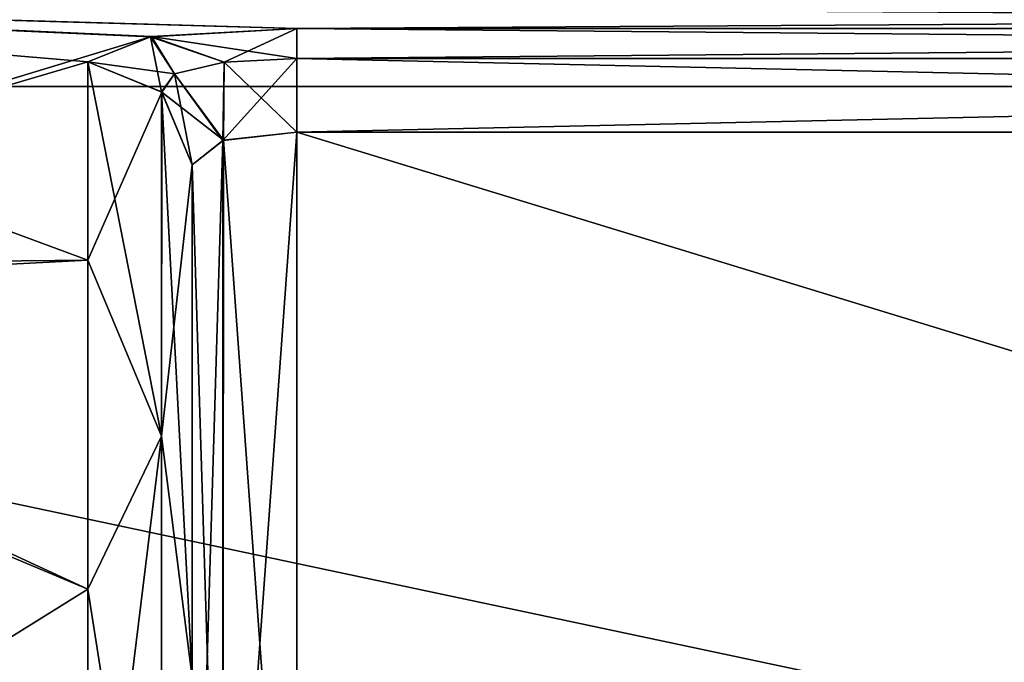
# Model space of a CAD drawing. Header units: millimetres. Extents: x -36 to 82, y -89 to 17.
# Tile 35 of 79: x -30.92 to -29.04, y 5.49 to 6.72. Entities that reach past the tile are written whole.
import ezdxf

# ---------------------------------------------------------------- set-up
doc = ezdxf.new("R2010")
doc.units = ezdxf.units.MM
doc.header["$LTSCALE"] = 65.185185
for name, color, linetype in [('141', 7, 'CONTINUOUS'), ('162', 7, 'CONTINUOUS'), ('193', 7, 'CONTINUOUS'), ('205', 7, 'CONTINUOUS'), ('234', 7, 'CONTINUOUS'), ('242', 7, 'CONTINUOUS'), ('243', 7, 'CONTINUOUS'), ('244', 7, 'CONTINUOUS'), ('245', 7, 'CONTINUOUS'), ('255', 7, 'CONTINUOUS'), ('290', 7, 'CONTINUOUS'), ('291', 7, 'CONTINUOUS'), ('292', 7, 'CONTINUOUS'), ('293', 7, 'CONTINUOUS'), ('309', 7, 'CONTINUOUS'), ('310', 7, 'CONTINUOUS'), ('350', 7, 'CONTINUOUS'), ('362', 7, 'CONTINUOUS'), ('391', 7, 'CONTINUOUS'), ('399', 7, 'CONTINUOUS'), ('400', 7, 'CONTINUOUS'), ('401', 7, 'CONTINUOUS'), ('402', 7, 'CONTINUOUS'), ('412', 7, 'CONTINUOUS'), ('447', 7, 'CONTINUOUS'), ('448', 7, 'CONTINUOUS'), ('449', 7, 'CONTINUOUS'), ('450', 7, 'CONTINUOUS'), ('466', 7, 'CONTINUOUS'), ('467', 7, 'CONTINUOUS')]:
    doc.layers.add(name, color=color, linetype=linetype)

msp = doc.modelspace()

# ---------------------------------------------------------------- linework, layer by layer
at = {"layer": '141', "color": 7, "linetype": 'CONTINUOUS', "true_color": 0xe6e6e6}
for points in [[(-20.1556, 8.8769, 81.6248), (-34.6937, 8.8768, 81.6249), (-20.1556, 6.5888, 84.3518), (-20.1556, 8.8769, 81.6248)], [(-34.6937, 8.8768, 81.6249), (-34.6937, 6.5885, 84.352), (-20.1556, 6.5888, 84.3518), (-34.6937, 8.8768, 81.6249)], [(-34.6937, 6.5885, 68.648), (-34.6937, 8.8768, 71.3751), (-20.1556, 6.5885, 68.648), (-34.6937, 6.5885, 68.648)], [(-20.1556, 6.5885, 68.648), (-34.6937, 8.8768, 71.3751), (-20.1556, 8.8767, 71.3749), (-20.1556, 6.5885, 68.648)], [(-20.1556, 6.5888, 84.3518), (-34.6937, 6.5885, 84.352), (-20.1556, 3.506, 86.1318), (-20.1556, 6.5888, 84.3518)], [(-34.6937, 6.5885, 84.352), (-34.6937, 3.5058, 86.1318), (-20.1556, 3.506, 86.1318), (-34.6937, 6.5885, 84.352)], [(-34.6937, 3.5058, 66.8682), (-34.6937, 6.5885, 68.648), (-20.1556, 3.5057, 66.8681), (-34.6937, 3.5058, 66.8682)], [(-20.1556, 3.5057, 66.8681), (-34.6937, 6.5885, 68.648), (-20.1556, 6.5885, 68.648), (-20.1556, 3.5057, 66.8681)]]:
    msp.add_3dface(points, dxfattribs=at)
at = {"layer": '162', "color": 7, "linetype": 'CONTINUOUS', "true_color": 0xe6e6e6}
for points in [[(-20.1556, 8.8769, -71.3752), (-34.6937, 8.8768, -71.3751), (-20.1556, 6.5888, -68.6482), (-20.1556, 8.8769, -71.3752)], [(-34.6937, 8.8768, -71.3751), (-34.6937, 6.5885, -68.648), (-20.1556, 6.5888, -68.6482), (-34.6937, 8.8768, -71.3751)], [(-34.6937, 6.5885, -84.352), (-34.6937, 8.8768, -81.6249), (-20.1556, 6.5885, -84.352), (-34.6937, 6.5885, -84.352)], [(-20.1556, 6.5885, -84.352), (-34.6937, 8.8768, -81.6249), (-20.1556, 8.8767, -81.6251), (-20.1556, 6.5885, -84.352)], [(-20.1556, 6.5888, -68.6482), (-34.6937, 6.5885, -68.648), (-20.1556, 3.506, -66.8682), (-20.1556, 6.5888, -68.6482)], [(-34.6937, 6.5885, -68.648), (-34.6937, 3.5058, -66.8682), (-20.1556, 3.506, -66.8682), (-34.6937, 6.5885, -68.648)], [(-34.6937, 3.5058, -86.1318), (-34.6937, 6.5885, -84.352), (-20.1556, 3.5057, -86.1319), (-34.6937, 3.5058, -86.1318)], [(-20.1556, 3.5057, -86.1319), (-34.6937, 6.5885, -84.352), (-20.1556, 6.5885, -84.352), (-20.1556, 3.5057, -86.1319)]]:
    msp.add_3dface(points, dxfattribs=at)
at = {"layer": '193', "color": 7, "linetype": 'CONTINUOUS', "true_color": 0x191919}
for points in [[(-22.2616, 6.75, -76.5), (-32.1259, 6.75, -76.5), (-30.3937, 6.6995, -75.6756), (-22.2616, 6.75, -76.5)], [(-32.1259, 6.75, -76.5), (-32.1259, 6.2429, -73.9332), (-30.6715, 6.6839, -75.5579), (-32.1259, 6.75, -76.5)], [(-30.3937, 6.6995, -75.6756), (-32.1259, 6.75, -76.5), (-30.6715, 6.6839, -75.5579), (-30.3937, 6.6995, -75.6756)], [(-23.9937, 6.6995, -75.6756), (-22.2616, 6.75, -76.5), (-30.3937, 6.6995, -75.6756), (-23.9937, 6.6995, -75.6756)], [(-30.6715, 6.6839, -75.5579), (-32.1259, 6.2429, -73.9332), (-30.7937, 6.6358, -75.2634), (-30.6715, 6.6839, -75.5579)], [(-30.7937, 6.6358, -75.2634), (-32.1259, 6.2429, -73.9332), (-30.7937, 6.2568, -73.9673), (-30.7937, 6.6358, -75.2634)], [(-30.7937, 6.2568, -73.9673), (-32.1259, 6.2429, -73.9332), (-30.7937, 5.6275, -72.7726), (-30.7937, 6.2568, -73.9673)], [(-32.1259, 6.2429, -73.9332), (-32.1259, 4.7979, -71.7521), (-30.7937, 5.6275, -72.7726), (-32.1259, 6.2429, -73.9332)], [(-30.7937, 5.6275, -72.7726), (-32.1259, 4.7979, -71.7521), (-30.7937, 4.773, -71.727), (-30.7937, 5.6275, -72.7726)]]:
    msp.add_3dface(points, dxfattribs=at)
at = {"layer": '205', "color": 7, "linetype": 'CONTINUOUS', "true_color": 0x191919}
for points in [[(-32.1259, 6.1877, -79.1971), (-32.1259, 6.7485, -76.6416), (-30.7937, 6.2568, -79.0327), (-32.1259, 6.1877, -79.1971)], [(-32.1259, 6.7485, -76.6416), (-22.2616, 6.7484, -76.6478), (-23.9937, 6.6995, -77.3244), (-32.1259, 6.7485, -76.6416)], [(-30.7937, 6.6358, -77.7366), (-32.1259, 6.7485, -76.6416), (-30.6739, 6.6837, -77.444), (-30.7937, 6.6358, -77.7366)], [(-32.1259, 6.7485, -76.6416), (-30.7937, 6.6358, -77.7366), (-30.7937, 6.2568, -79.0327), (-32.1259, 6.7485, -76.6416)], [(-30.6739, 6.6837, -77.444), (-32.1259, 6.7485, -76.6416), (-30.3937, 6.6995, -77.3244), (-30.6739, 6.6837, -77.444)], [(-30.3937, 6.6995, -77.3244), (-32.1259, 6.7485, -76.6416), (-23.9937, 6.6995, -77.3244), (-30.3937, 6.6995, -77.3244)], [(-30.7937, 5.6275, -80.2274), (-32.1259, 6.1877, -79.1971), (-30.7937, 6.2568, -79.0327), (-30.7937, 5.6275, -80.2274)], [(-32.1259, 4.6973, -81.3475), (-32.1259, 6.1877, -79.1971), (-30.7937, 4.773, -81.273), (-32.1259, 4.6973, -81.3475)], [(-30.7937, 4.773, -81.273), (-32.1259, 6.1877, -79.1971), (-30.7937, 5.6275, -80.2274), (-30.7937, 4.773, -81.273)]]:
    msp.add_3dface(points, dxfattribs=at)
at = {"layer": '234', "color": 7, "linetype": 'CONTINUOUS', "true_color": 0x191919}
for points in [[(-30.7937, 6.2568, -79.0327), (-30.7937, 6.6358, -77.7366), (-30.6523, 5.9203, -79.6185), (-30.7937, 6.2568, -79.0327)], [(-30.6523, 5.9203, -79.6185), (-30.7937, 6.6358, -77.7366), (-30.6524, 6.5783, -77.7259), (-30.6523, 5.9203, -79.6185)], [(-30.6523, 5.9203, -79.6185), (-30.6524, 6.5783, -77.7259), (-30.5937, 5.4585, -80.1196), (-30.6523, 5.9203, -79.6185)], [(-30.5937, 5.4585, -80.1196), (-30.6524, 6.5783, -77.7259), (-30.5937, 6.4391, -77.7), (-30.5937, 5.4585, -80.1196)], [(-30.7937, 5.6275, -80.2274), (-30.7937, 6.2568, -79.0327), (-30.6523, 5.9203, -79.6185), (-30.7937, 5.6275, -80.2274)], [(-30.6523, 4.7315, -81.2315), (-30.7937, 5.6275, -80.2274), (-30.6523, 5.9203, -79.6185), (-30.6523, 4.7315, -81.2315)], [(-30.6523, 4.7315, -81.2315), (-30.6523, 5.9203, -79.6185), (-30.5937, 5.4585, -80.1196), (-30.6523, 4.7315, -81.2315)], [(-30.7937, 4.773, -81.273), (-30.7937, 5.6275, -80.2274), (-30.6523, 4.7315, -81.2315), (-30.7937, 4.773, -81.273)]]:
    msp.add_3dface(points, dxfattribs=at)
at = {"layer": '242', "color": 7, "linetype": 'CONTINUOUS', "true_color": 0x191919}
for points in [[(-30.3937, 6.6995, -77.3244), (-23.9937, 6.6995, -77.3244), (-23.9937, 6.6422, -77.4416), (-30.3937, 6.6995, -77.3244)], [(-30.3937, 6.6995, -77.3244), (-23.9937, 6.6422, -77.4416), (-30.3937, 6.6418, -77.442), (-30.3937, 6.6995, -77.3244)], [(-23.9937, 6.6422, -77.4416), (-23.9937, 6.501, -77.5), (-30.3937, 6.6418, -77.442), (-23.9937, 6.6422, -77.4416)], [(-30.3937, 6.6418, -77.442), (-23.9937, 6.501, -77.5), (-30.3937, 6.501, -77.5), (-30.3937, 6.6418, -77.442)]]:
    msp.add_3dface(points, dxfattribs=at)
at = {"layer": '243', "color": 7, "linetype": 'CONTINUOUS', "true_color": 0x191919}
for points in [[(-30.6739, 6.6837, -77.444), (-30.3937, 6.6995, -77.3244), (-30.5327, 6.635, -77.4818), (-30.6739, 6.6837, -77.444)], [(-30.3937, 6.6995, -77.3244), (-30.3937, 6.6418, -77.442), (-30.5327, 6.635, -77.4818), (-30.3937, 6.6995, -77.3244)], [(-30.7937, 6.6358, -77.7366), (-30.6739, 6.6837, -77.444), (-30.6524, 6.5783, -77.7259), (-30.7937, 6.6358, -77.7366)], [(-30.6524, 6.5783, -77.7259), (-30.6739, 6.6837, -77.444), (-30.6279, 6.6129, -77.5889), (-30.6524, 6.5783, -77.7259)], [(-30.6279, 6.6129, -77.5889), (-30.6739, 6.6837, -77.444), (-30.5327, 6.635, -77.4818), (-30.6279, 6.6129, -77.5889)], [(-30.6279, 6.6129, -77.5889), (-30.5327, 6.635, -77.4818), (-30.535, 6.4855, -77.5584), (-30.6279, 6.6129, -77.5889)], [(-30.5327, 6.635, -77.4818), (-30.3937, 6.6418, -77.442), (-30.535, 6.4855, -77.5584), (-30.5327, 6.635, -77.4818)], [(-30.3937, 6.6418, -77.442), (-30.3937, 6.501, -77.5), (-30.535, 6.4855, -77.5584), (-30.3937, 6.6418, -77.442)], [(-30.5937, 6.4391, -77.7), (-30.6524, 6.5783, -77.7259), (-30.6279, 6.6129, -77.5889), (-30.5937, 6.4391, -77.7)], [(-30.5937, 6.4391, -77.7), (-30.6279, 6.6129, -77.5889), (-30.535, 6.4855, -77.5584), (-30.5937, 6.4391, -77.7)]]:
    msp.add_3dface(points, dxfattribs=at)
at = {"layer": '244', "color": 7, "linetype": 'CONTINUOUS', "true_color": 0x191919}
for points in [[(-30.535, 6.4855, -77.5584), (-30.3937, 6.501, -77.5), (-30.5351, 4.5442, -77.5585), (-30.535, 6.4855, -77.5584)], [(-30.3937, 6.501, -77.5), (-30.3937, 4.5442, -77.5), (-30.5351, 4.5442, -77.5585), (-30.3937, 6.501, -77.5)], [(-30.5937, 6.4391, -77.7), (-30.535, 6.4855, -77.5584), (-30.5937, 4.5442, -77.7), (-30.5937, 6.4391, -77.7)], [(-30.5937, 4.5442, -77.7), (-30.535, 6.4855, -77.5584), (-30.5351, 4.5442, -77.5585), (-30.5937, 4.5442, -77.7)]]:
    msp.add_3dface(points, dxfattribs=at)
at = {"layer": '245', "color": 7, "linetype": 'CONTINUOUS', "true_color": 0x191919}
for points in [[(-30.3937, 6.501, -77.5), (-23.9937, 6.501, -77.5), (-30.3937, 4.5442, -77.5), (-30.3937, 6.501, -77.5)], [(-30.3937, 4.5442, -77.5), (-23.9937, 6.501, -77.5), (-23.9937, 4.5442, -77.5), (-30.3937, 4.5442, -77.5)]]:
    msp.add_3dface(points, dxfattribs=at)
at = {"layer": '255', "color": 7, "linetype": 'CONTINUOUS', "true_color": 0x191919}
for points in [[(-30.5937, 5.4585, -80.1196), (-30.5937, 6.4391, -77.7), (-30.5937, 3.3283, -79.8185), (-30.5937, 5.4585, -80.1196)], [(-30.5937, 6.4391, -77.7), (-30.5937, 4.5442, -77.7), (-30.5937, 4.0762, -78.8395), (-30.5937, 6.4391, -77.7)], [(-30.5937, 6.4391, -77.7), (-30.5937, 4.0762, -78.8395), (-30.5937, 3.3283, -79.8185), (-30.5937, 6.4391, -77.7)]]:
    msp.add_3dface(points, dxfattribs=at)
at = {"layer": '290', "color": 7, "linetype": 'CONTINUOUS', "true_color": 0x191919}
for points in [[(-30.7937, 6.6358, -75.2634), (-30.7937, 6.2568, -73.9673), (-30.6522, 6.578, -75.2741), (-30.7937, 6.6358, -75.2634)], [(-30.6522, 6.578, -75.2741), (-30.7937, 6.2568, -73.9673), (-30.6523, 5.9202, -73.3815), (-30.6522, 6.578, -75.2741)], [(-30.6523, 5.9202, -73.3815), (-30.5937, 6.4391, -75.3), (-30.6522, 6.578, -75.2741), (-30.6523, 5.9202, -73.3815)], [(-30.5937, 6.4391, -75.3), (-30.6523, 5.9202, -73.3815), (-30.5937, 5.4586, -72.8805), (-30.5937, 6.4391, -75.3)], [(-30.7937, 6.2568, -73.9673), (-30.7937, 5.6275, -72.7726), (-30.6523, 5.9202, -73.3815), (-30.7937, 6.2568, -73.9673)], [(-30.7937, 5.6275, -72.7726), (-30.7937, 4.773, -71.727), (-30.6523, 5.9202, -73.3815), (-30.7937, 5.6275, -72.7726)], [(-30.6523, 5.9202, -73.3815), (-30.7937, 4.773, -71.727), (-30.6523, 4.7315, -71.7685), (-30.6523, 5.9202, -73.3815)], [(-30.6523, 5.9202, -73.3815), (-30.6523, 4.7315, -71.7685), (-30.5937, 5.4586, -72.8805), (-30.6523, 5.9202, -73.3815)]]:
    msp.add_3dface(points, dxfattribs=at)
at = {"layer": '291', "color": 7, "linetype": 'CONTINUOUS', "true_color": 0x191919}
for points in [[(-30.3937, 6.6995, -75.6756), (-30.6715, 6.6839, -75.5579), (-30.3937, 6.6422, -75.5584), (-30.3937, 6.6995, -75.6756)], [(-30.6715, 6.6839, -75.5579), (-30.7937, 6.6358, -75.2634), (-30.6279, 6.6129, -75.4112), (-30.6715, 6.6839, -75.5579)], [(-30.3937, 6.6422, -75.5584), (-30.6715, 6.6839, -75.5579), (-30.5327, 6.635, -75.5183), (-30.3937, 6.6422, -75.5584)], [(-30.5327, 6.635, -75.5183), (-30.6715, 6.6839, -75.5579), (-30.6279, 6.6129, -75.4112), (-30.5327, 6.635, -75.5183)], [(-30.7937, 6.6358, -75.2634), (-30.6522, 6.578, -75.2741), (-30.6279, 6.6129, -75.4112), (-30.7937, 6.6358, -75.2634)], [(-30.5327, 6.635, -75.5183), (-30.6279, 6.6129, -75.4112), (-30.5339, 6.4857, -75.4426), (-30.5327, 6.635, -75.5183)], [(-30.3937, 6.501, -75.5), (-30.5327, 6.635, -75.5183), (-30.5339, 6.4857, -75.4426), (-30.3937, 6.501, -75.5)], [(-30.3937, 6.6422, -75.5584), (-30.5327, 6.635, -75.5183), (-30.3937, 6.501, -75.5), (-30.3937, 6.6422, -75.5584)], [(-30.6279, 6.6129, -75.4112), (-30.6522, 6.578, -75.2741), (-30.5339, 6.4857, -75.4426), (-30.6279, 6.6129, -75.4112)], [(-30.6522, 6.578, -75.2741), (-30.5937, 6.4391, -75.3), (-30.5339, 6.4857, -75.4426), (-30.6522, 6.578, -75.2741)]]:
    msp.add_3dface(points, dxfattribs=at)
at = {"layer": '292', "color": 7, "linetype": 'CONTINUOUS', "true_color": 0x191919}
for points in [[(-23.9937, 6.6995, -75.6756), (-30.3937, 6.6995, -75.6756), (-30.3937, 6.6422, -75.5584), (-23.9937, 6.6995, -75.6756)], [(-23.9937, 6.6995, -75.6756), (-30.3937, 6.6422, -75.5584), (-23.9937, 6.6418, -75.558), (-23.9937, 6.6995, -75.6756)], [(-30.3937, 6.6422, -75.5584), (-30.3937, 6.501, -75.5), (-23.9937, 6.6418, -75.558), (-30.3937, 6.6422, -75.5584)], [(-30.3937, 6.501, -75.5), (-23.9937, 6.501, -75.5), (-23.9937, 6.6418, -75.558), (-30.3937, 6.501, -75.5)]]:
    msp.add_3dface(points, dxfattribs=at)
at = {"layer": '293', "color": 7, "linetype": 'CONTINUOUS', "true_color": 0x191919}
for points in [[(-30.3937, 6.501, -75.5), (-30.3937, 4.5442, -75.5), (-23.9937, 4.5442, -75.5), (-30.3937, 6.501, -75.5)], [(-23.9937, 6.501, -75.5), (-30.3937, 6.501, -75.5), (-23.9937, 4.5442, -75.5), (-23.9937, 6.501, -75.5)]]:
    msp.add_3dface(points, dxfattribs=at)
at = {"layer": '309', "color": 7, "linetype": 'CONTINUOUS', "true_color": 0x191919}
msp.add_3dface([(-30.5937, 6.4391, -75.3), (-30.5937, 5.4586, -72.8805), (-30.5937, 4.5442, -75.3), (-30.5937, 6.4391, -75.3)], dxfattribs=at)
at = {"layer": '310', "color": 7, "linetype": 'CONTINUOUS', "true_color": 0x191919}
for points in [[(-30.3937, 6.501, -75.5), (-30.5339, 6.4857, -75.4426), (-30.3937, 4.5442, -75.5), (-30.3937, 6.501, -75.5)], [(-30.5339, 6.4857, -75.4426), (-30.5937, 6.4391, -75.3), (-30.5352, 4.5442, -75.4414), (-30.5339, 6.4857, -75.4426)], [(-30.3937, 4.5442, -75.5), (-30.5339, 6.4857, -75.4426), (-30.5352, 4.5442, -75.4414), (-30.3937, 4.5442, -75.5)], [(-30.5937, 6.4391, -75.3), (-30.5937, 4.5442, -75.3), (-30.5352, 4.5442, -75.4414), (-30.5937, 6.4391, -75.3)]]:
    msp.add_3dface(points, dxfattribs=at)
at = {"layer": '350', "color": 7, "linetype": 'CONTINUOUS', "true_color": 0x191919}
for points in [[(-22.2616, 6.75, 76.5), (-32.1259, 6.75, 76.5), (-30.3937, 6.6995, 77.3244), (-22.2616, 6.75, 76.5)], [(-32.1259, 6.75, 76.5), (-32.1259, 6.2429, 79.0668), (-30.6715, 6.6839, 77.4421), (-32.1259, 6.75, 76.5)], [(-30.3937, 6.6995, 77.3244), (-32.1259, 6.75, 76.5), (-30.6715, 6.6839, 77.4421), (-30.3937, 6.6995, 77.3244)], [(-23.9937, 6.6995, 77.3244), (-22.2616, 6.75, 76.5), (-30.3937, 6.6995, 77.3244), (-23.9937, 6.6995, 77.3244)], [(-30.6715, 6.6839, 77.4421), (-32.1259, 6.2429, 79.0668), (-30.7937, 6.6358, 77.7366), (-30.6715, 6.6839, 77.4421)], [(-30.7937, 6.6358, 77.7366), (-32.1259, 6.2429, 79.0668), (-30.7937, 6.2568, 79.0327), (-30.7937, 6.6358, 77.7366)], [(-30.7937, 6.2568, 79.0327), (-32.1259, 6.2429, 79.0668), (-30.7937, 5.6275, 80.2274), (-30.7937, 6.2568, 79.0327)], [(-32.1259, 6.2429, 79.0668), (-32.1259, 4.7979, 81.2479), (-30.7937, 5.6275, 80.2274), (-32.1259, 6.2429, 79.0668)], [(-30.7937, 5.6275, 80.2274), (-32.1259, 4.7979, 81.2479), (-30.7937, 4.773, 81.273), (-30.7937, 5.6275, 80.2274)]]:
    msp.add_3dface(points, dxfattribs=at)
at = {"layer": '362', "color": 7, "linetype": 'CONTINUOUS', "true_color": 0x191919}
for points in [[(-32.1259, 6.1877, 73.8029), (-32.1259, 6.7485, 76.3584), (-30.7937, 6.2568, 73.9673), (-32.1259, 6.1877, 73.8029)], [(-32.1259, 6.7485, 76.3584), (-22.2616, 6.7484, 76.3522), (-23.9937, 6.6995, 75.6756), (-32.1259, 6.7485, 76.3584)], [(-30.7937, 6.6358, 75.2634), (-32.1259, 6.7485, 76.3584), (-30.6739, 6.6837, 75.556), (-30.7937, 6.6358, 75.2634)], [(-32.1259, 6.7485, 76.3584), (-30.7937, 6.6358, 75.2634), (-30.7937, 6.2568, 73.9673), (-32.1259, 6.7485, 76.3584)], [(-30.6739, 6.6837, 75.556), (-32.1259, 6.7485, 76.3584), (-30.3937, 6.6995, 75.6756), (-30.6739, 6.6837, 75.556)], [(-30.3937, 6.6995, 75.6756), (-32.1259, 6.7485, 76.3584), (-23.9937, 6.6995, 75.6756), (-30.3937, 6.6995, 75.6756)], [(-30.7937, 5.6275, 72.7726), (-32.1259, 6.1877, 73.8029), (-30.7937, 6.2568, 73.9673), (-30.7937, 5.6275, 72.7726)], [(-32.1259, 4.6973, 71.6525), (-32.1259, 6.1877, 73.8029), (-30.7937, 4.773, 71.727), (-32.1259, 4.6973, 71.6525)], [(-30.7937, 4.773, 71.727), (-32.1259, 6.1877, 73.8029), (-30.7937, 5.6275, 72.7726), (-30.7937, 4.773, 71.727)]]:
    msp.add_3dface(points, dxfattribs=at)
at = {"layer": '391', "color": 7, "linetype": 'CONTINUOUS', "true_color": 0x191919}
for points in [[(-30.7937, 6.2568, 73.9673), (-30.7937, 6.6358, 75.2634), (-30.6523, 5.9203, 73.3815), (-30.7937, 6.2568, 73.9673)], [(-30.6523, 5.9203, 73.3815), (-30.7937, 6.6358, 75.2634), (-30.6524, 6.5783, 75.2741), (-30.6523, 5.9203, 73.3815)], [(-30.6523, 5.9203, 73.3815), (-30.6524, 6.5783, 75.2741), (-30.5937, 5.4585, 72.8804), (-30.6523, 5.9203, 73.3815)], [(-30.5937, 5.4585, 72.8804), (-30.6524, 6.5783, 75.2741), (-30.5937, 6.4391, 75.3), (-30.5937, 5.4585, 72.8804)], [(-30.7937, 5.6275, 72.7726), (-30.7937, 6.2568, 73.9673), (-30.6523, 5.9203, 73.3815), (-30.7937, 5.6275, 72.7726)], [(-30.6523, 4.7315, 71.7685), (-30.7937, 5.6275, 72.7726), (-30.6523, 5.9203, 73.3815), (-30.6523, 4.7315, 71.7685)], [(-30.6523, 4.7315, 71.7685), (-30.6523, 5.9203, 73.3815), (-30.5937, 5.4585, 72.8804), (-30.6523, 4.7315, 71.7685)], [(-30.7937, 4.773, 71.727), (-30.7937, 5.6275, 72.7726), (-30.6523, 4.7315, 71.7685), (-30.7937, 4.773, 71.727)]]:
    msp.add_3dface(points, dxfattribs=at)
at = {"layer": '399', "color": 7, "linetype": 'CONTINUOUS', "true_color": 0x191919}
for points in [[(-30.3937, 6.6995, 75.6756), (-23.9937, 6.6995, 75.6756), (-23.9937, 6.6422, 75.5584), (-30.3937, 6.6995, 75.6756)], [(-30.3937, 6.6995, 75.6756), (-23.9937, 6.6422, 75.5584), (-30.3937, 6.6418, 75.558), (-30.3937, 6.6995, 75.6756)], [(-23.9937, 6.6422, 75.5584), (-23.9937, 6.501, 75.5), (-30.3937, 6.6418, 75.558), (-23.9937, 6.6422, 75.5584)], [(-30.3937, 6.6418, 75.558), (-23.9937, 6.501, 75.5), (-30.3937, 6.501, 75.5), (-30.3937, 6.6418, 75.558)]]:
    msp.add_3dface(points, dxfattribs=at)
at = {"layer": '400', "color": 7, "linetype": 'CONTINUOUS', "true_color": 0x191919}
for points in [[(-30.6739, 6.6837, 75.556), (-30.3937, 6.6995, 75.6756), (-30.5327, 6.635, 75.5182), (-30.6739, 6.6837, 75.556)], [(-30.3937, 6.6995, 75.6756), (-30.3937, 6.6418, 75.558), (-30.5327, 6.635, 75.5182), (-30.3937, 6.6995, 75.6756)], [(-30.7937, 6.6358, 75.2634), (-30.6739, 6.6837, 75.556), (-30.6524, 6.5783, 75.2741), (-30.7937, 6.6358, 75.2634)], [(-30.6524, 6.5783, 75.2741), (-30.6739, 6.6837, 75.556), (-30.6279, 6.6129, 75.4111), (-30.6524, 6.5783, 75.2741)], [(-30.6279, 6.6129, 75.4111), (-30.6739, 6.6837, 75.556), (-30.5327, 6.635, 75.5182), (-30.6279, 6.6129, 75.4111)], [(-30.6279, 6.6129, 75.4111), (-30.5327, 6.635, 75.5182), (-30.535, 6.4855, 75.4416), (-30.6279, 6.6129, 75.4111)], [(-30.5327, 6.635, 75.5182), (-30.3937, 6.6418, 75.558), (-30.535, 6.4855, 75.4416), (-30.5327, 6.635, 75.5182)], [(-30.3937, 6.6418, 75.558), (-30.3937, 6.501, 75.5), (-30.535, 6.4855, 75.4416), (-30.3937, 6.6418, 75.558)], [(-30.5937, 6.4391, 75.3), (-30.6524, 6.5783, 75.2741), (-30.6279, 6.6129, 75.4111), (-30.5937, 6.4391, 75.3)], [(-30.5937, 6.4391, 75.3), (-30.6279, 6.6129, 75.4111), (-30.535, 6.4855, 75.4416), (-30.5937, 6.4391, 75.3)]]:
    msp.add_3dface(points, dxfattribs=at)
at = {"layer": '401', "color": 7, "linetype": 'CONTINUOUS', "true_color": 0x191919}
for points in [[(-30.535, 6.4855, 75.4416), (-30.3937, 6.501, 75.5), (-30.5351, 4.5442, 75.4415), (-30.535, 6.4855, 75.4416)], [(-30.3937, 6.501, 75.5), (-30.3937, 4.5442, 75.5), (-30.5351, 4.5442, 75.4415), (-30.3937, 6.501, 75.5)], [(-30.5937, 6.4391, 75.3), (-30.535, 6.4855, 75.4416), (-30.5937, 4.5442, 75.3), (-30.5937, 6.4391, 75.3)], [(-30.5937, 4.5442, 75.3), (-30.535, 6.4855, 75.4416), (-30.5351, 4.5442, 75.4415), (-30.5937, 4.5442, 75.3)]]:
    msp.add_3dface(points, dxfattribs=at)
at = {"layer": '402', "color": 7, "linetype": 'CONTINUOUS', "true_color": 0x191919}
for points in [[(-30.3937, 6.501, 75.5), (-23.9937, 6.501, 75.5), (-30.3937, 4.5442, 75.5), (-30.3937, 6.501, 75.5)], [(-30.3937, 4.5442, 75.5), (-23.9937, 6.501, 75.5), (-23.9937, 4.5442, 75.5), (-30.3937, 4.5442, 75.5)]]:
    msp.add_3dface(points, dxfattribs=at)
at = {"layer": '412', "color": 7, "linetype": 'CONTINUOUS', "true_color": 0x191919}
for points in [[(-30.5937, 5.4585, 72.8804), (-30.5937, 6.4391, 75.3), (-30.5937, 3.3283, 73.1815), (-30.5937, 5.4585, 72.8804)], [(-30.5937, 6.4391, 75.3), (-30.5937, 4.5442, 75.3), (-30.5937, 4.0762, 74.1605), (-30.5937, 6.4391, 75.3)], [(-30.5937, 6.4391, 75.3), (-30.5937, 4.0762, 74.1605), (-30.5937, 3.3283, 73.1815), (-30.5937, 6.4391, 75.3)]]:
    msp.add_3dface(points, dxfattribs=at)
at = {"layer": '447', "color": 7, "linetype": 'CONTINUOUS', "true_color": 0x191919}
for points in [[(-30.7937, 6.6358, 77.7366), (-30.7937, 6.2568, 79.0327), (-30.6522, 6.578, 77.7259), (-30.7937, 6.6358, 77.7366)], [(-30.6522, 6.578, 77.7259), (-30.7937, 6.2568, 79.0327), (-30.6523, 5.9202, 79.6185), (-30.6522, 6.578, 77.7259)], [(-30.6523, 5.9202, 79.6185), (-30.5937, 6.4391, 77.7), (-30.6522, 6.578, 77.7259), (-30.6523, 5.9202, 79.6185)], [(-30.5937, 6.4391, 77.7), (-30.6523, 5.9202, 79.6185), (-30.5937, 5.4586, 80.1195), (-30.5937, 6.4391, 77.7)], [(-30.7937, 6.2568, 79.0327), (-30.7937, 5.6275, 80.2274), (-30.6523, 5.9202, 79.6185), (-30.7937, 6.2568, 79.0327)], [(-30.7937, 5.6275, 80.2274), (-30.7937, 4.773, 81.273), (-30.6523, 5.9202, 79.6185), (-30.7937, 5.6275, 80.2274)], [(-30.6523, 5.9202, 79.6185), (-30.7937, 4.773, 81.273), (-30.6523, 4.7315, 81.2315), (-30.6523, 5.9202, 79.6185)], [(-30.6523, 5.9202, 79.6185), (-30.6523, 4.7315, 81.2315), (-30.5937, 5.4586, 80.1195), (-30.6523, 5.9202, 79.6185)]]:
    msp.add_3dface(points, dxfattribs=at)
at = {"layer": '448', "color": 7, "linetype": 'CONTINUOUS', "true_color": 0x191919}
for points in [[(-30.3937, 6.6995, 77.3244), (-30.6715, 6.6839, 77.4421), (-30.3937, 6.6422, 77.4416), (-30.3937, 6.6995, 77.3244)], [(-30.6715, 6.6839, 77.4421), (-30.7937, 6.6358, 77.7366), (-30.6279, 6.6129, 77.5888), (-30.6715, 6.6839, 77.4421)], [(-30.3937, 6.6422, 77.4416), (-30.6715, 6.6839, 77.4421), (-30.5327, 6.635, 77.4817), (-30.3937, 6.6422, 77.4416)], [(-30.5327, 6.635, 77.4817), (-30.6715, 6.6839, 77.4421), (-30.6279, 6.6129, 77.5888), (-30.5327, 6.635, 77.4817)], [(-30.7937, 6.6358, 77.7366), (-30.6522, 6.578, 77.7259), (-30.6279, 6.6129, 77.5888), (-30.7937, 6.6358, 77.7366)], [(-30.5327, 6.635, 77.4817), (-30.6279, 6.6129, 77.5888), (-30.5339, 6.4857, 77.5574), (-30.5327, 6.635, 77.4817)], [(-30.3937, 6.501, 77.5), (-30.5327, 6.635, 77.4817), (-30.5339, 6.4857, 77.5574), (-30.3937, 6.501, 77.5)], [(-30.3937, 6.6422, 77.4416), (-30.5327, 6.635, 77.4817), (-30.3937, 6.501, 77.5), (-30.3937, 6.6422, 77.4416)], [(-30.6279, 6.6129, 77.5888), (-30.6522, 6.578, 77.7259), (-30.5339, 6.4857, 77.5574), (-30.6279, 6.6129, 77.5888)], [(-30.6522, 6.578, 77.7259), (-30.5937, 6.4391, 77.7), (-30.5339, 6.4857, 77.5574), (-30.6522, 6.578, 77.7259)]]:
    msp.add_3dface(points, dxfattribs=at)
at = {"layer": '449', "color": 7, "linetype": 'CONTINUOUS', "true_color": 0x191919}
for points in [[(-23.9937, 6.6995, 77.3244), (-30.3937, 6.6995, 77.3244), (-30.3937, 6.6422, 77.4416), (-23.9937, 6.6995, 77.3244)], [(-23.9937, 6.6995, 77.3244), (-30.3937, 6.6422, 77.4416), (-23.9937, 6.6418, 77.442), (-23.9937, 6.6995, 77.3244)], [(-30.3937, 6.6422, 77.4416), (-30.3937, 6.501, 77.5), (-23.9937, 6.6418, 77.442), (-30.3937, 6.6422, 77.4416)], [(-30.3937, 6.501, 77.5), (-23.9937, 6.501, 77.5), (-23.9937, 6.6418, 77.442), (-30.3937, 6.501, 77.5)]]:
    msp.add_3dface(points, dxfattribs=at)
at = {"layer": '450', "color": 7, "linetype": 'CONTINUOUS', "true_color": 0x191919}
for points in [[(-23.9937, 6.501, 77.5), (-30.3937, 6.501, 77.5), (-23.9937, 4.5442, 77.5), (-23.9937, 6.501, 77.5)], [(-30.3937, 6.501, 77.5), (-30.3937, 4.5442, 77.5), (-23.9937, 4.5442, 77.5), (-30.3937, 6.501, 77.5)]]:
    msp.add_3dface(points, dxfattribs=at)
at = {"layer": '466', "color": 7, "linetype": 'CONTINUOUS', "true_color": 0x191919}
msp.add_3dface([(-30.5937, 6.4391, 77.7), (-30.5937, 5.4586, 80.1195), (-30.5937, 4.5442, 77.7), (-30.5937, 6.4391, 77.7)], dxfattribs=at)
at = {"layer": '467', "color": 7, "linetype": 'CONTINUOUS', "true_color": 0x191919}
for points in [[(-30.3937, 6.501, 77.5), (-30.5339, 6.4857, 77.5574), (-30.3937, 4.5442, 77.5), (-30.3937, 6.501, 77.5)], [(-30.5339, 6.4857, 77.5574), (-30.5937, 6.4391, 77.7), (-30.5352, 4.5442, 77.5586), (-30.5339, 6.4857, 77.5574)], [(-30.3937, 4.5442, 77.5), (-30.5339, 6.4857, 77.5574), (-30.5352, 4.5442, 77.5586), (-30.3937, 4.5442, 77.5)], [(-30.5937, 6.4391, 77.7), (-30.5937, 4.5442, 77.7), (-30.5352, 4.5442, 77.5586), (-30.5937, 6.4391, 77.7)]]:
    msp.add_3dface(points, dxfattribs=at)

doc.saveas('drawing.dxf')
